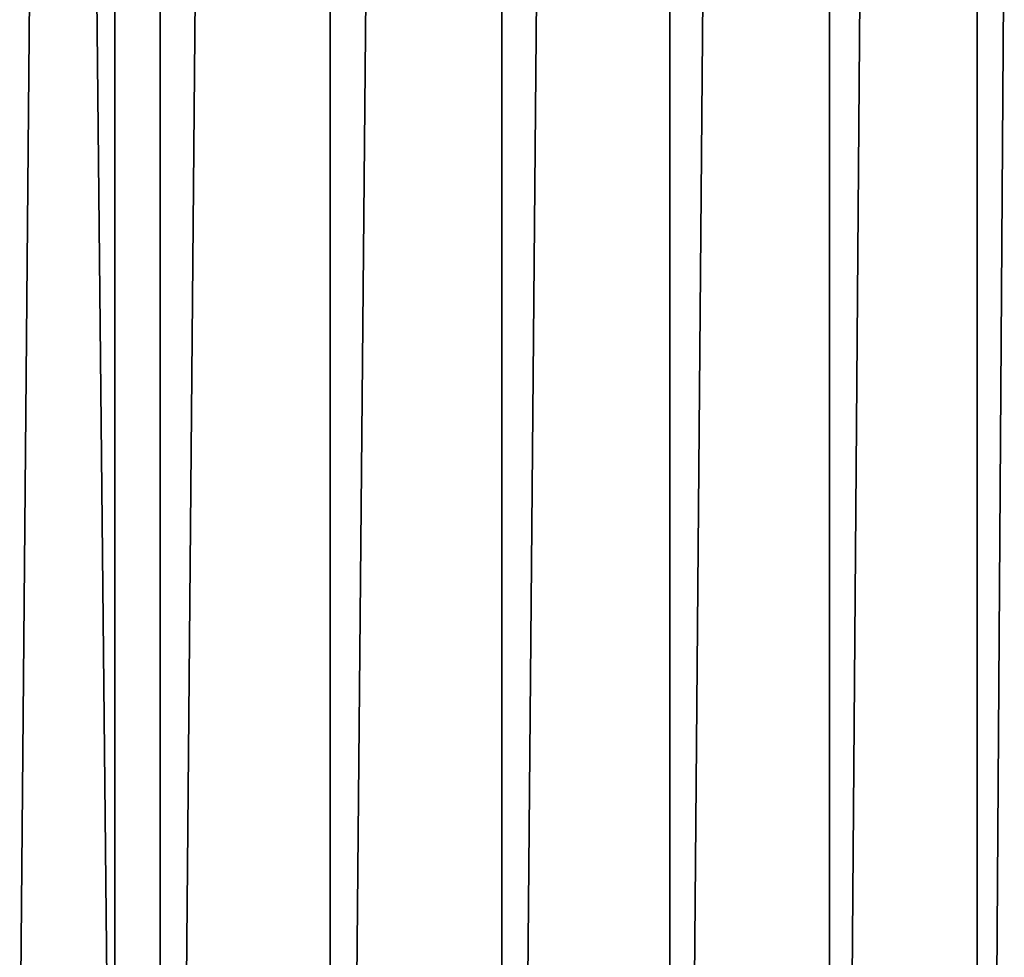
# Model space of a CAD drawing. Header units: metres. Extents: x -86 to 86, y -57 to 57.
# Tile 31 of 256: x -38.05 to -32.35, y -37.78 to -32.35. Entities that reach past the tile are written whole.
import ezdxf

# ---------------------------------------------------------------- set-up
doc = ezdxf.new("R2010")
doc.units = ezdxf.units.M
doc.layers.add('solid_125286', color=7, linetype='CONTINUOUS')

msp = doc.modelspace()

# ---------------------------------------------------------------- linework, layer by layer
at = {"layer": 'solid_125286'}
for points in [[(-36.251736, 54.994247, -2), (-36.251842, -54.994244, -2), (-37.237957, -54.868595, -2)], [(-36.251736, 54.994247, -2), (-37.237957, -54.868595, -2), (-37.237858, 54.868614, -2)], [(-35.258888, 54.955368, -2), (-36.251842, -54.994244, -2), (-36.251736, 54.994247, -2)], [(-35.258888, 54.955368, -2), (-35.258972, -54.955376, -2), (-36.251842, -54.994244, -2)], [(-34.285557, 54.753021, -2), (-35.258972, -54.955376, -2), (-35.258888, 54.955368, -2)], [(-37.237858, 54.868614, -2), (-37.237957, -54.868595, -2), (-38.18959, -54.581974, -2)], [(-37.237858, 54.868614, -2), (-38.18959, -54.581974, -2), (-38.189449, 54.582031, -2)], [(-34.285557, 54.753021, -2), (-34.285618, -54.75304, -2), (-35.258972, -54.955376, -2)], [(-33.359474, 54.392982, -2), (-34.285618, -54.75304, -2), (-34.285557, 54.753021, -2)], [(-33.359474, 54.392982, -2), (-33.359512, -54.393002, -2), (-34.285618, -54.75304, -2)], [(-32.505146, 53.884754, -2), (-33.359512, -54.393002, -2), (-33.359474, 54.392982, -2)], [(-32.505146, 53.884754, -2), (-32.505161, -53.884766, -2), (-33.359512, -54.393002, -2)], [(-32.505146, 53.884754, -2), (-31.746595, 53.242641, -2), (-32.505161, -53.884766, -2)], [(-31.746595, 53.242641, -2), (-31.746595, -53.242641, -2), (-32.505161, -53.884766, -2)], [(-38.368114, 42.424034, 105), (-37.5, -42.5, 105), (-37.5, 42.5, 105)], [(37.5, -42.5, 105), (-37.5, 42.5, 105), (-37.5, -42.5, 105)], [(37.5, -42.5, 105), (37.5, 42.5, 105), (-37.5, 42.5, 105)], [(-38.368114, 42.424034, 105), (-38.368114, -42.424034, 105), (-37.5, -42.5, 105)]]:
    msp.add_3dface(points, dxfattribs=at)

doc.saveas('drawing.dxf')
